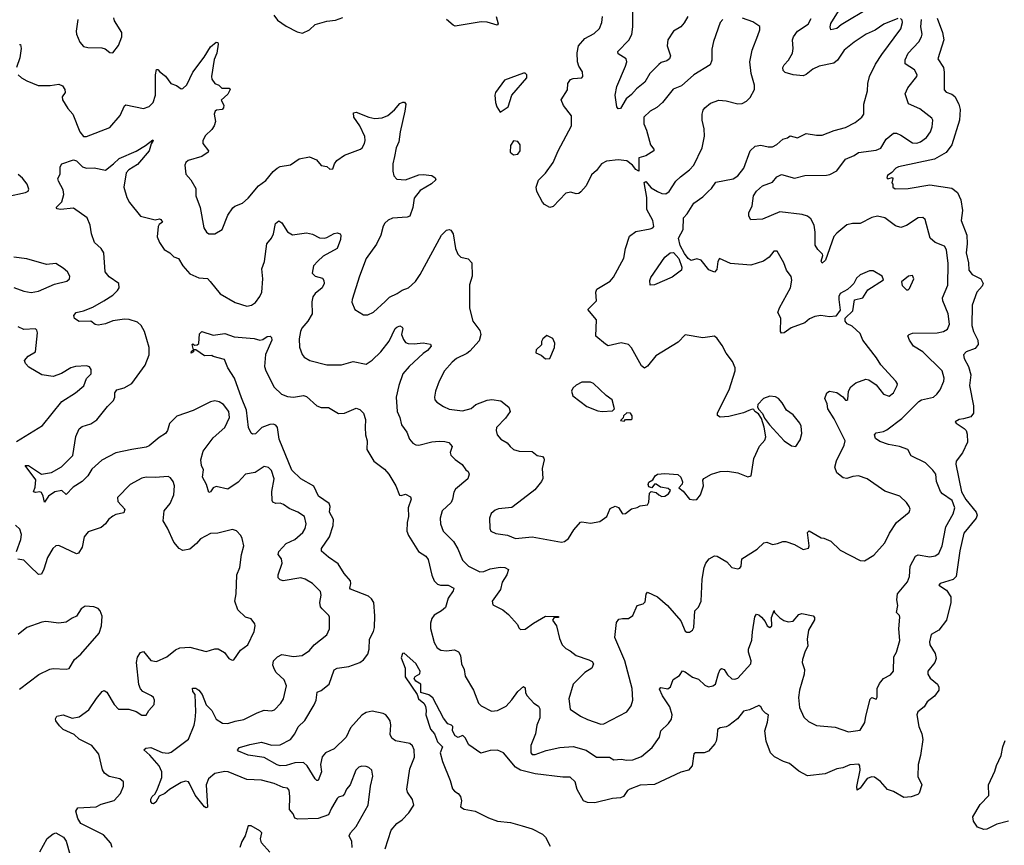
# Model space of a CAD drawing. Extents: x 2056909 to 2160450, y 827444 to 1016825.
# Tile 64 of 256: x 2093016 to 2099775, y 848420 to 854084. Entities that reach past the tile are written whole.
import ezdxf

# ---------------------------------------------------------------- set-up
doc = ezdxf.new("R2010")
doc.units = 0

msp = doc.modelspace()

# ---------------------------------------------------------------- linework, layer by layer
at = {"layer": '0CON10XD'}
for points in [[(2097603.6, 854105), (2097578.6, 854061.4), (2097555.3, 854034.7), (2097505, 854005.5), (2097466.2, 853945), (2097460.4, 853905), (2097484.6, 853835), (2097477.5, 853815), (2097458.1, 853801.9), (2097419.5, 853790.5), (2097402.7, 853777.2), (2097342.7, 853715), (2097308.5, 853655), (2097249.7, 853610.3), (2097215, 853570.9), (2097178.7, 853541.3), (2097140, 853475), (2097125, 853472.5), (2097115.8, 853485), (2097102.9, 853565), (2097116.2, 853625), (2097175.3, 853764.7), (2097184.4, 853795), (2097178.6, 853815), (2097125, 853849.2), (2097121.9, 853865), (2097197, 853943), (2097218.1, 853981.9), (2097226.2, 854035), (2097224.5, 854155)], [(2098855, 854168.2), (2098655, 854047.8), (2098625, 854023.3), (2098584, 854014), (2098579.2, 854035), (2098585, 854056.7), (2098648.9, 854161.1)], [(2093414.6, 854085.4), (2093404.4, 854005), (2093406.9, 853985), (2093428.9, 853928.9), (2093455, 853900.8), (2093483, 853893), (2093579.5, 853889.6), (2093602.7, 853882.7), (2093635, 853858.8), (2093655, 853856.7), (2093695, 853906.7), (2093717.5, 853965), (2093717.5, 853995), (2093665.8, 854075), (2093662.7, 854097.3)], [(2094760, 854115), (2094785, 854080), (2094845, 854040), (2094921.3, 854001.3), (2094957.7, 853992.3), (2095005, 854014), (2095045, 854050), (2095125, 854072.5), (2095185, 854079.4), (2095235, 854097.8)], [(2094965, 851506.5), (2094985, 851497.8), (2095055, 851434.5), (2095085, 851423.3), (2095135, 851423.3), (2095205, 851383.1), (2095245.6, 851384.4), (2095325, 851418.8), (2095350.5, 851410.4), (2095376.2, 851385), (2095390.5, 851340.4), (2095386.5, 851285), (2095390, 851235), (2095401.9, 851195), (2095398.6, 851135), (2095447.5, 851055), (2095521.3, 851001.3), (2095550, 850965), (2095598.6, 850885), (2095622.3, 850822.3), (2095635, 850818.8), (2095665, 850829.2), (2095699.5, 850809.5), (2095702.9, 850795), (2095682.5, 850735), (2095685.6, 850675), (2095675.5, 850634.5), (2095673.1, 850575), (2095685.5, 850545.4), (2095753.5, 850435), (2095803.3, 850403.3), (2095821.2, 850381.2), (2095845, 850272.5), (2095861.4, 850235), (2095885, 850211.5), (2095905, 850203.8), (2095957.5, 850205), (2095996, 850185), (2095992.5, 850165), (2095958.1, 850115), (2095938.7, 850051.3), (2095912.1, 850027.9), (2095861.4, 849998.6), (2095844.6, 849975.4), (2095837.1, 849945), (2095837, 849907), (2095861.9, 849811.9), (2095882.9, 849775), (2095908, 849758), (2095945, 849753.8), (2096001.8, 849761.8), (2096027.9, 849747.9), (2096042.6, 849722.6), (2096050, 849665), (2096067, 849627), (2096075, 849581.2), (2096130.9, 849485), (2096165, 849395.7), (2096185, 849377.8), (2096255, 849341.1), (2096295, 849345.5), (2096355.9, 849374.1), (2096395, 849416.9), (2096435, 849475.8), (2096475, 849510), (2096485, 849500), (2096488.8, 849465), (2096498.8, 849445), (2096546.2, 849395), (2096576.7, 849375), (2096587, 849357), (2096585.6, 849295), (2096565.6, 849245), (2096556.9, 849185), (2096525.7, 849105), (2096524.3, 849055), (2096535, 849043.1), (2096555, 849042.9), (2096630, 849070), (2096725, 849090.5), (2096815, 849097.7), (2096905, 849072.3), (2096975, 849024.3), (2097065, 849025.7), (2097095, 849006.2), (2097145, 849011.4), (2097185, 849003.3), (2097224.5, 849005.5), (2097285, 849029.4), (2097358, 849092), (2097409.3, 849160.7), (2097418, 849205), (2097470, 849255), (2097490, 849285), (2097494.2, 849315), (2097479.7, 849369.7), (2097428.5, 849445), (2097408, 849492), (2097417.7, 849502.3), (2097465, 849494.2), (2097482.9, 849507.1), (2097502.1, 849557.9), (2097545, 849583.8), (2097565, 849616.2), (2097585, 849610.8), (2097635, 849574), (2097675, 849558.8), (2097719.5, 849519.6), (2097745, 849508), (2097775, 849512.9), (2097792.5, 849525), (2097812.4, 849597.6), (2097825, 849626.7), (2097835, 849633.8), (2097851.2, 849625), (2097875, 849590), (2097905, 849562.5), (2097925, 849560), (2097945, 849567.5), (2098035.7, 849664.3), (2098036.7, 849685), (2098020, 849745), (2098020, 849765), (2098043, 849827), (2098045.9, 849885), (2098063.7, 849986.3), (2098074.5, 850005.5), (2098090.9, 850000.9), (2098108, 849985), (2098134, 849955), (2098146.7, 849925), (2098165, 849913.3), (2098178.8, 849925), (2098177.9, 849982.1), (2098195, 850030), (2098197.5, 850017.5), (2098235, 849981.4), (2098262.6, 849962.6), (2098292.1, 849952.1), (2098325, 849958), (2098365, 850003.8), (2098385, 850010), (2098463.9, 849993.9), (2098472.3, 849982.3), (2098472.5, 849967.5), (2098430.8, 849895), (2098422.2, 849835), (2098425.6, 849785), (2098407.4, 849752.6), (2098388.9, 849695), (2098387.5, 849675), (2098402.7, 849625), (2098401.5, 849595), (2098368.7, 849485), (2098363.2, 849435), (2098368.5, 849365), (2098399.8, 849299.8), (2098430.5, 849270.4), (2098485, 849242.7), (2098615, 849230.5), (2098705, 849198.6), (2098785, 849208.8), (2098818, 849262), (2098823.7, 849306.3), (2098855, 849423.3), (2098865, 849433.3), (2098896.7, 849423.3), (2098903.6, 849436.4), (2098903.1, 849495), (2098919.1, 849530.9), (2098945, 849564), (2098995, 849590), (2099014.2, 849615), (2099017.9, 849712.1), (2099035.5, 849744.6), (2099057.5, 849825), (2099051.1, 849905), (2099058.1, 849985), (2099055, 849996.7), (2099036.2, 850016.2), (2099044.2, 850065), (2099038, 850105), (2099042.5, 850145), (2099111.7, 850228.3), (2099125.6, 850265), (2099128.6, 850335), (2099165.6, 850404.4), (2099185, 850412.9), (2099265, 850397.8), (2099300, 850405), (2099325, 850421.2), (2099347.8, 850475), (2099374.6, 850605), (2099424.5, 850695), (2099435.4, 850734.6), (2099416.4, 850786.4), (2099351.3, 850831.3), (2099337.6, 850847.6), (2099308.8, 850915), (2099304.5, 850965), (2099284.2, 850994.2), (2099235, 851044.6), (2099135, 851091.2), (2099112.5, 851135), (2099055.7, 851155.7), (2098979.8, 851169.8), (2098920.2, 851190.2), (2098891.4, 851211.4), (2098884.3, 851235.7), (2098895, 851249.4), (2098945, 851259.1), (2098969.5, 851270.4), (2099071.7, 851348.3), (2099188.8, 851465), (2099207.5, 851475), (2099288.8, 851495), (2099312.5, 851515), (2099334.2, 851545), (2099360.6, 851605), (2099363.3, 851625), (2099348.6, 851675), (2099215, 851804.6), (2099151.9, 851845), (2099124.4, 851885), (2099113.3, 851915), (2099122.5, 851925), (2099145, 851932.5), (2099313.4, 851936.6), (2099357.5, 851945), (2099385, 851961.2), (2099398, 851995), (2099390, 852065), (2099353.1, 852155), (2099352.2, 852175), (2099388, 852262), (2099391.1, 852411.1), (2099379.2, 852505), (2099365, 852530), (2099300, 852555), (2099266, 852585), (2099232.3, 852712.3), (2099216.9, 852726.9), (2099185, 852724.3), (2099105, 852672.9), (2099065, 852657.5), (2099028.8, 852668.8), (2098955, 852723.3), (2098905, 852736.5), (2098865, 852727.8), (2098785, 852686.5), (2098734.3, 852685.7), (2098695, 852676.7), (2098625, 852620), (2098605, 852595.7), (2098547.5, 852435), (2098525, 852414), (2098517.5, 852427.5), (2098528.8, 852465), (2098526.2, 852475), (2098495, 852508), (2098478, 852538), (2098476.9, 852626.9), (2098469.3, 852675), (2098446.7, 852716.8), (2098425, 852735.4), (2098386.9, 852747), (2098235.4, 852764.6), (2098115, 852714.7), (2098035, 852711.2), (2098022, 852735), (2098021.7, 852758.3), (2098044.1, 852805.9), (2098054.3, 852875), (2098075, 852907.5), (2098116.2, 852945), (2098185, 852968.8), (2098214.2, 853005), (2098245, 853022.7), (2098335, 852996.9), (2098405.4, 853015.4), (2098555, 853016.4), (2098578.3, 853021.7), (2098625, 853045.8), (2098685, 853126.7), (2098745, 853152.2), (2098775, 853173.1), (2098895, 853188.1), (2098927.2, 853202.8), (2098965, 853264.2), (2099015.5, 853304.5), (2099035, 853304.5), (2099065, 853291.9), (2099145, 853238.5), (2099175, 853237.3), (2099200, 853245), (2099240.6, 853275), (2099268, 853315), (2099280.3, 853349.7), (2099284.1, 853394.1), (2099277.8, 853407.8), (2099195, 853471.1), (2099116.6, 853506.6), (2099095.5, 853575), (2099113.6, 853616.4), (2099175, 853693.3), (2099176.2, 853705), (2099158.9, 853738.9), (2099095, 853781.2), (2099095, 853807.5), (2099115, 853852.9), (2099188.3, 853931.7), (2099206.4, 853965), (2099210.8, 853985), (2099202.7, 854035), (2099207.5, 854085)], [(2096286, 854105), (2096301.2, 854055), (2096293.9, 854046.1), (2096225, 854065.5), (2096185, 854068.6), (2096005, 854040), (2095991.2, 854045), (2095946.7, 854085)], [(2099315.4, 854095), (2099352, 853995), (2099359.4, 853945), (2099317.9, 853815), (2099357.5, 853755), (2099363.6, 853723.6), (2099363.1, 853603.1), (2099377.2, 853587.2), (2099415, 853572.2), (2099435, 853556.7), (2099463.4, 853505), (2099471.9, 853468.1), (2099466.9, 853395), (2099415.3, 853224.7), (2099377.3, 853172.7), (2099295, 853126.2), (2099050, 853075), (2099030, 853065), (2099004.2, 853035.8), (2098972.5, 853015), (2098968.3, 852998.3), (2098975, 852992.5), (2099005, 853000), (2099010, 852995), (2099002.5, 852965), (2099010, 852955), (2099010, 852935), (2099025, 852922.5), (2099115, 852925.6), (2099265, 852950.9), (2099415, 852928.5), (2099455, 852897.8), (2099477.7, 852847.7), (2099489.5, 852775), (2099478.9, 852705), (2099518.1, 852605), (2099520.7, 852545), (2099514.1, 852485), (2099530, 852415), (2099531.3, 852365), (2099555, 852334.6), (2099615.3, 852305.3), (2099629.5, 852275), (2099623.8, 852256.2), (2099586.7, 852215), (2099555.4, 852124.6), (2099552.4, 851985), (2099562.8, 851945), (2099594.1, 851885), (2099596.5, 851855), (2099575, 851827.7), (2099513.7, 851806.3), (2099496.1, 851785), (2099500.5, 851760.5), (2099530.7, 851705), (2099545, 851647.5), (2099535.5, 851575), (2099563.9, 851435), (2099564.5, 851385), (2099545, 851358.5), (2099495, 851345.5), (2099465, 851341.1), (2099438.8, 851325), (2099443.8, 851315), (2099500.1, 851280.1), (2099513.6, 851265), (2099520.9, 851240.9), (2099522.7, 851185), (2099487.9, 851112.1), (2099444.7, 851055.3), (2099443.4, 851035), (2099481.7, 850845), (2099511.9, 850791.9), (2099582.5, 850705), (2099588.5, 850685), (2099582.5, 850665), (2099498.3, 850561.7), (2099469, 850441.1), (2099444.6, 850265), (2099425, 850242.7), (2099335, 850215.5), (2099326.2, 850205), (2099379.2, 850169.2), (2099408.7, 850125), (2099407.9, 850085), (2099377.9, 849965), (2099325.8, 849895), (2099273.6, 849866.4), (2099261.1, 849815), (2099263.3, 849795), (2099301.1, 849735), (2099307.8, 849702.2), (2099298.1, 849675), (2099250.8, 849615), (2099250, 849595), (2099265.5, 849565.5), (2099317.8, 849525), (2099326.2, 849505), (2099325, 849483.3), (2099295, 849442.5), (2099246, 849405), (2099225, 849368.8), (2099182, 849335), (2099175.8, 849315), (2099188.5, 849235), (2099208.9, 849185), (2099215.5, 849145), (2099200.9, 849035), (2099183.1, 848975), (2099182.4, 848892.4), (2099209.4, 848835), (2099191.4, 848778.6), (2099181.7, 848768.3), (2099136.8, 848753.2), (2099085, 848746.9), (2099015, 848790), (2098972.5, 848802.5), (2098925, 848858.6), (2098883.6, 848886.4), (2098865, 848890.6), (2098835, 848878.2), (2098785, 848812.2), (2098765, 848797.5), (2098763.5, 848823.5), (2098785.3, 848935), (2098784.6, 848964.6), (2098776.1, 848976.1), (2098715, 848972.9), (2098667.6, 848952.3), (2098625, 848945.5), (2098545, 848909.4), (2098425, 848896), (2098365, 848928.6), (2098300.2, 848980.2), (2098258.8, 848995), (2098198, 849028), (2098170, 849055), (2098140.5, 849135), (2098132.2, 849205), (2098150.8, 849265), (2098156, 849316), (2098135, 849327.5), (2098117.5, 849345), (2098105, 849370), (2098089.3, 849379.3), (2098025, 849349.2), (2097985, 849340), (2097943, 849287), (2097885, 849242), (2097865, 849232.5), (2097824.2, 849225.8), (2097807.5, 849215), (2097803.6, 849173.6), (2097797.1, 849135), (2097787.5, 849115), (2097743.8, 849065), (2097714.5, 849055.5), (2097655.8, 849054.2), (2097645, 849046.7), (2097632.5, 848965), (2097606.2, 848935), (2097555, 848922.5), (2097375, 848838.1), (2097275, 848832.2), (2097203.8, 848806.2), (2097187.5, 848795), (2097160, 848755), (2097140, 848745), (2097085, 848742.1), (2096965, 848712.3), (2096915, 848712.9), (2096885.8, 848725.8), (2096843, 848803), (2096830, 848855), (2096795, 848887.1), (2096745, 848886.7), (2096555, 848909.7), (2096455, 848936), (2096419.4, 848955)], [(2097842, 854085), (2097825.8, 854065), (2097780, 853935), (2097768.1, 853881.9), (2097767.8, 853805), (2097756.2, 853773.8), (2097643.3, 853705), (2097559.7, 853630.3), (2097502.1, 853607.9), (2097429.2, 853515), (2097389.8, 853480.2), (2097343.8, 853455), (2097300, 853415), (2097300.3, 853370.3), (2097320, 853325), (2097346, 853225), (2097370, 853195), (2097370, 853185), (2097315, 853150.8), (2097266.7, 853135), (2097265.9, 853044.1), (2097245, 853056.2), (2097223.1, 853085), (2097185, 853114.5), (2097125, 853122.5), (2097045, 853114.2), (2097010, 853095), (2096975, 853048.8), (2096941.7, 853018.3), (2096905.7, 852945), (2096868.3, 852901.7), (2096855, 852892), (2096835, 852888.6), (2096800.4, 852900.4), (2096765.5, 852894.6), (2096678.3, 852801.7), (2096655, 852794.2), (2096618, 852815), (2096605, 852832), (2096566.9, 852905), (2096560.8, 852935), (2096577.1, 852982.9), (2096625, 853030.8), (2096678.5, 853105), (2096712.2, 853185), (2096804.4, 853355), (2096804.2, 853425), (2096750, 853495), (2096733.8, 853535), (2096776.6, 853603.4), (2096778, 853645), (2096796.1, 853673.9), (2096815, 853680.8), (2096875, 853683.8), (2096881.2, 853695), (2096880, 853725), (2096854.3, 853764.3), (2096844.4, 853795), (2096843.2, 853856.8), (2096852, 853905), (2096895.5, 853954.5), (2096960.7, 853989.3), (2096996.2, 854023.8), (2097012.2, 854065), (2097016.5, 854105)], [(2097037.9, 851857.9), (2096971.8, 851911.8), (2096975.8, 852025), (2096916.2, 852095), (2096976.2, 852155), (2096970.8, 852215), (2096978.8, 852235), (2097070.3, 852289.7), (2097092.4, 852317.6), (2097163.2, 852446.8), (2097174.4, 852515), (2097201.4, 852598.6), (2097245, 852630.8), (2097345, 852648), (2097362.5, 852655), (2097370, 852665), (2097362, 852705), (2097322.1, 852782.1), (2097320.9, 852865), (2097303, 852967), (2097315, 852972.5), (2097351.2, 852931.2), (2097394.2, 852904.2), (2097425, 852890.9), (2097450.9, 852889.1), (2097473.9, 852906.1), (2097520.5, 852975), (2097552.9, 853005), (2097615, 853052.9), (2097643.1, 853085), (2097700, 853205), (2097717.5, 853285), (2097714.5, 853334.5), (2097701.1, 853395), (2097701.5, 853435), (2097708, 853462), (2097720.5, 853479.5), (2097758.6, 853511.4), (2097815, 853531.1), (2097865, 853528.1), (2097945, 853506), (2097975, 853508.8), (2098005.8, 853524.2), (2098030.8, 853549.2), (2098060.8, 853605), (2098061.4, 853635), (2098036.9, 853715), (2098029.4, 853795), (2098044.4, 853875), (2098084, 853975), (2098096.2, 854015), (2098096.2, 854036.2), (2098049.5, 854069.5), (2097977.5, 854095)], [(2098804.6, 851884.6), (2098785, 851931.2), (2098730.5, 851980.4), (2098697.3, 851997.3), (2098683.3, 852015), (2098682.5, 852035), (2098735, 852086.7), (2098747.6, 852162.4), (2098804, 852175), (2098839.5, 852230.5), (2098945, 852300), (2098937.5, 852325), (2098875, 852360), (2098848.8, 852361.2), (2098785, 852334), (2098759.7, 852310.3), (2098742.5, 852275), (2098724.6, 852255.4), (2098698, 852232), (2098648, 852205), (2098639.2, 852185), (2098639.2, 852165), (2098649.3, 852090.7), (2098619.5, 852050.4), (2098575, 852044.2), (2098515.5, 852055.5), (2098475, 852047.8), (2098438.9, 852031.1), (2098405, 852003.1), (2098311.1, 851968.9), (2098265, 851935.7), (2098245, 851934), (2098240, 851945), (2098241.2, 852035), (2098221.2, 852075), (2098233.1, 852106.9), (2098308.2, 852245), (2098316.5, 852296.5), (2098311.3, 852321.3), (2098280.8, 852365), (2098262, 852415), (2098216.1, 852496.1), (2098194.2, 852495.8), (2098160, 852455), (2098123.1, 852426.9), (2098035, 852400), (2097895, 852410.8), (2097820, 852445), (2097809.2, 852425), (2097801.1, 852368.9), (2097785, 852352), (2097748, 852368), (2097693.8, 852433.8), (2097665, 852442), (2097625, 852432.2), (2097605, 852446.2), (2097578.8, 852478.8), (2097550, 852535), (2097538.8, 852585), (2097571.3, 852645), (2097573.8, 852725), (2097598.2, 852751.8), (2097645, 852824.2), (2097705, 852867.5), (2097745, 852907.5), (2097766, 852925), (2097795, 852969.4), (2097915, 852992.9), (2097945, 853012.9), (2097986.7, 853065), (2098031, 853185), (2098065, 853216.2), (2098103.6, 853223.6), (2098155, 853210.5), (2098185, 853212.2), (2098212.6, 853227.4), (2098255, 853264), (2098285.9, 853274.1), (2098305, 853287.5), (2098355, 853272.5), (2098416.1, 853303.9), (2098485, 853290.8), (2098525, 853291.9), (2098606.9, 853323.1), (2098685, 853343.3), (2098750.9, 853379.1), (2098798, 853415), (2098810, 853435), (2098811.8, 853505), (2098835.6, 853595), (2098838.1, 853645), (2098849.6, 853695), (2098891.5, 853778.6), (2098935.3, 853844.6), (2099065, 854021.2), (2099077.5, 854065), (2099075, 854080), (2099061.7, 854091.7)], [(2099045, 854092), (2098947.6, 854052.4), (2098888, 854012), (2098825.9, 853984.1), (2098745, 853930), (2098675.6, 853875), (2098630.5, 853805), (2098605.3, 853784.7), (2098505, 853764.6), (2098461.4, 853745), (2098415, 853706.5), (2098395, 853699.6), (2098325, 853705.4), (2098271.7, 853721.7), (2098257.5, 853735), (2098254.2, 853755), (2098264.2, 853775), (2098294.6, 853805.4), (2098320.5, 853855), (2098326.5, 853885), (2098321.5, 853945), (2098328.2, 853965), (2098355.3, 854004.7), (2098428.1, 854051.9), (2098448.3, 854091.7)], [(2093015, 853913.3), (2093022.5, 853912.5), (2093025.7, 853885.7), (2093017.4, 853822.6), (2092993.1, 853755)], [(2093006.4, 853706.4), (2093028, 853685), (2093065, 853664.3), (2093143.1, 853633.1), (2093225, 853632.5), (2093285, 853640.8), (2093310.3, 853630.3), (2093324.6, 853605), (2093326.9, 853585), (2093306.7, 853555), (2093310, 853535), (2093346.7, 853475), (2093380, 853435), (2093429.4, 853315), (2093455, 853282), (2093475, 853282.9), (2093635.4, 853344.6), (2093705, 853426), (2093735, 853492.5), (2093745, 853500), (2093865, 853474.5), (2093905, 853488.6), (2093931.4, 853515), (2093948.2, 853565), (2093948.6, 853705), (2093955, 853742.5), (2093965, 853742.5), (2093978, 853725), (2094015.9, 853695.9), (2094054, 853645), (2094092.4, 853632.4), (2094125, 853610), (2094135, 853610.8), (2094163.8, 853636.2), (2094205, 853724.2), (2094283.2, 853826.8), (2094325, 853896.7), (2094365, 853930), (2094375, 853926.7), (2094377.5, 853915), (2094368.6, 853855), (2094350, 853810), (2094332.7, 853695), (2094334.5, 853675), (2094355, 853646.2), (2094384.1, 853634.1), (2094404.3, 853614.3), (2094453, 853613), (2094460, 853605), (2094445, 853572.5), (2094399.3, 853530.7), (2094416.9, 853496.9), (2094415, 853480), (2094405, 853467.5), (2094367.7, 853462.3), (2094358.8, 853455), (2094350.8, 853435), (2094359.4, 853385), (2094350.6, 853355), (2094335, 853330), (2094290.7, 853289.3), (2094274.2, 853255), (2094274.2, 853235), (2094312.5, 853185), (2094310, 853175), (2094265.4, 853144.6), (2094172.6, 853117.4), (2094157.5, 853105), (2094148.6, 853085), (2094156, 853025), (2094190, 852985), (2094225.8, 852925), (2094224.4, 852874.4), (2094255.7, 852795.7), (2094280, 852655), (2094298, 852625), (2094315, 852614.2), (2094355.9, 852614.1), (2094405.7, 852644.3), (2094445, 852742.5), (2094478.1, 852791.9), (2094493.3, 852805), (2094544.4, 852825.6), (2094585, 852859.2), (2094655, 852943.3), (2094705, 852980.8), (2094755, 853042.5), (2094784, 853065), (2094805, 853075.7), (2094875, 853088), (2094935, 853128.6), (2095005, 853142.5), (2095053.1, 853123.1), (2095085, 853083.3), (2095125, 853076.2), (2095145, 853058.8), (2095165, 853061.2), (2095176.2, 853095), (2095192.1, 853117.9), (2095245.5, 853154.5), (2095355.3, 853194.7), (2095368.1, 853205), (2095383.3, 853235), (2095388.2, 853255), (2095385, 853283.3), (2095351.4, 853355), (2095310.8, 853415), (2095307.5, 853445), (2095325, 853448.8), (2095413.3, 853415), (2095455, 853406.7), (2095505, 853409.4), (2095543, 853427), (2095590, 853465), (2095625, 853508.8), (2095647, 853517), (2095657, 853517), (2095667.5, 853505), (2095660.8, 853455), (2095626.9, 853315), (2095617.8, 853245), (2095600, 853205), (2095588.2, 853145), (2095576.5, 853095), (2095576.9, 853045), (2095585, 853013.3), (2095605, 852990), (2095665, 852985.6), (2095755, 853019.2), (2095785, 853022), (2095845, 853014), (2095867.7, 852997.7), (2095872.5, 852985), (2095843, 852957), (2095765, 852910.8), (2095725, 852858.8), (2095713.8, 852795), (2095693.3, 852735), (2095675, 852728.6), (2095575, 852723.1), (2095545, 852708.1), (2095522.2, 852687.8), (2095511.7, 852668.3), (2095495.6, 852605), (2095465, 852543.8), (2095394.3, 852445), (2095348.1, 852325), (2095298, 852165), (2095296.2, 852145), (2095316.1, 852096.1), (2095375, 852060), (2095405, 852058.8), (2095445, 852076.2), (2095525, 852150), (2095555, 852180.8), (2095607.5, 852205), (2095640.9, 852229.1), (2095685, 852244.2), (2095732.2, 852287.8), (2095765.6, 852335), (2095912, 852605), (2095945, 852640), (2095963.6, 852643.6), (2095975, 852638.8), (2095992, 852615), (2096006.7, 852515), (2096023.3, 852475), (2096044.1, 852454.1), (2096095, 852443.3), (2096120, 852415), (2096121.9, 852325), (2096104.4, 852265), (2096104.5, 852105), (2096126.9, 852015), (2096175, 851951.2), (2096182.2, 851925), (2096170.2, 851879.8), (2096105, 851810), (2096085, 851794.4), (2096015, 851760.5), (2095985, 851734.4), (2095933.1, 851675), (2095895.6, 851604.4), (2095870, 851535), (2095862.9, 851495), (2095866, 851475), (2095879.1, 851459.1), (2095925, 851429.2), (2095965, 851412), (2096055, 851400), (2096115, 851416.7), (2096146.7, 851443.3), (2096224.2, 851474.2), (2096257.9, 851477.9), (2096318.3, 851468.3), (2096374.3, 851425), (2096383.1, 851395), (2096350.9, 851349.1), (2096288.8, 851285), (2096286, 851265), (2096294, 851235), (2096320, 851205), (2096362, 851182), (2096382, 851155), (2096406.7, 851135), (2096445, 851124), (2096535, 851121.2), (2096567.5, 851095), (2096605, 851086.2), (2096613.8, 851075), (2096616.2, 851065), (2096602, 851005), (2096606.4, 850936.4), (2096598, 850915), (2096552.1, 850857.9), (2096473.3, 850796.7), (2096395, 850737.5), (2096302.1, 850727.9), (2096280.3, 850719.7), (2096252.7, 850697.3), (2096240.8, 850665), (2096242.9, 850592.9), (2096250, 850575), (2096285, 850560), (2096365, 850548), (2096420, 850525), (2096535, 850535.5), (2096735, 850499.2), (2096755.7, 850504.3), (2096784.2, 850525.8), (2096821.2, 850585), (2096865, 850636), (2096875, 850640), (2096935, 850630), (2096999.5, 850640.4), (2097046.7, 850675), (2097068.8, 850731.2), (2097104.2, 850745.8), (2097127.7, 850737.7), (2097153.3, 850695), (2097173.9, 850696.1), (2097215, 850727.5), (2097255, 850736.7), (2097275, 850748.8), (2097325, 850756.7), (2097335.5, 850774.5), (2097340.6, 850835), (2097352, 850848), (2097385, 850840.4), (2097404.5, 850824.6), (2097425, 850813.7), (2097445.3, 850815.3), (2097469.9, 850830.1), (2097484.5, 850855), (2097468.5, 850868.5), (2097415.7, 850875.7), (2097385, 850897.5), (2097373.6, 850896.4), (2097355, 850873.3), (2097335, 850880), (2097330.6, 850895), (2097335, 850911.2), (2097362.3, 850927.7), (2097378.8, 850955), (2097395, 850965.6), (2097445, 850970.8), (2097535, 850962.9), (2097554.3, 850945), (2097565.8, 850914.2), (2097562.9, 850897.1), (2097541.7, 850871.7), (2097569.6, 850849.6), (2097614.2, 850795), (2097645, 850788.8), (2097665, 850793.3), (2097690.8, 850825), (2097710, 850885), (2097706.1, 850923.9), (2097712.7, 850937.3), (2097765, 850966.2), (2097825, 850983.8), (2097875, 850986), (2097945, 850976), (2098015, 850947.5), (2098036.4, 850953.6), (2098056.1, 851073.9), (2098095, 851157.5), (2098130.5, 851199.6), (2098137.3, 851222.7), (2098127.8, 851287.8), (2098108.8, 851348.8), (2098088.8, 851378.8), (2098063.3, 851395), (2098055, 851410), (2098045, 851412.5), (2098021.7, 851401.7), (2097985, 851385.8), (2097885, 851362), (2097825, 851357.5), (2097807.5, 851367.5), (2097807.1, 851385), (2097815.6, 851405), (2097885.8, 851545), (2097926.7, 851675), (2097926.7, 851695), (2097909.3, 851739.3), (2097865.6, 851795), (2097839.5, 851849.6), (2097805, 851896.9), (2097785, 851912.9), (2097705, 851901.1), (2097585, 851922.5), (2097537.5, 851872.5), (2097382.6, 851777.4), (2097325, 851707.5), (2097305, 851692), (2097285, 851708.8), (2097215, 851832), (2097195, 851855.8), (2097145, 851868), (2097055.9, 851845.9), (2097037.9, 851857.9)], [(2096315, 853450), (2096370, 853485), (2096393.9, 853566.1), (2096497.5, 853685), (2096497.5, 853705), (2096486.1, 853716.1), (2096475, 853717.5), (2096345, 853668), (2096283.3, 853585), (2096276.7, 853565), (2096282.5, 853515), (2096292.5, 853485), (2096315, 853450)], [(2094220.5, 849455), (2094205, 849476.2), (2094202.4, 849497.6), (2094225, 849498.5), (2094245, 849484.2), (2094267.5, 849455), (2094295, 849384), (2094335, 849345.7), (2094364.2, 849284.2), (2094407.3, 849257.3), (2094445, 849256.2), (2094495, 849272.5), (2094555, 849282.7), (2094645, 849329.2), (2094695, 849347.5), (2094745, 849343.3), (2094765, 849350), (2094808, 849395), (2094826.3, 849423.7), (2094848.1, 849515), (2094831.4, 849555), (2094776.2, 849605), (2094764, 849625), (2094754.3, 849655), (2094759.2, 849685), (2094785, 849712.9), (2094815, 849728.6), (2094895, 849714.6), (2094955, 849721.4), (2095004.5, 849755.5), (2095038, 849795), (2095125, 849864), (2095142.2, 849905), (2095142.9, 849985), (2095137.4, 849997.4), (2095092.6, 850042.6), (2095082, 850055), (2095075.6, 850085), (2095084.4, 850135), (2095081.4, 850161.4), (2095026.2, 850215), (2094976, 850246), (2094945, 850255.5), (2094825, 850234.3), (2094805, 850240), (2094790, 850255), (2094790, 850275), (2094818.1, 850355), (2094814.3, 850384.3), (2094791.2, 850415), (2094793.8, 850435), (2094845, 850491.4), (2094905, 850518.9), (2094960.6, 850565), (2094975, 850593.3), (2094981.9, 850625), (2094970.8, 850675), (2094926.3, 850706.3), (2094865, 850730.8), (2094828, 850758), (2094805, 850767.1), (2094774.1, 850765.9), (2094753.8, 850773.8), (2094748.6, 850785), (2094747.6, 850847.6), (2094762.2, 850935), (2094745, 850992), (2094725, 851011.1), (2094695, 851018), (2094632.6, 850977.4), (2094566, 850965), (2094515, 850910.6), (2094445, 850862.5), (2094365, 850881.2), (2094345, 850871.2), (2094326, 850845), (2094315, 850841.2), (2094298.9, 850895), (2094270, 850945), (2094277.3, 850995), (2094263.8, 851025), (2094258.5, 851065), (2094275, 851124), (2094344.6, 851215), (2094423.5, 851285), (2094455.5, 851355), (2094452.2, 851395), (2094415.7, 851445), (2094385, 851461.4), (2094355, 851468.6), (2094325, 851463.1), (2094207.4, 851402.6), (2094095, 851364.6), (2094045.4, 851314.6), (2094030.4, 851265), (2094015.9, 851244.1), (2093972.4, 851217.6), (2093905, 851160.5), (2093885, 851150.9), (2093785, 851134.6), (2093675, 851112.9), (2093578.9, 851061.1), (2093510.8, 850999.2), (2093484, 850955), (2093445, 850914.6), (2093382.4, 850877.6), (2093335, 850826.7), (2093305, 850852.9), (2093256, 850845), (2093213.3, 850815), (2093185, 850773.3), (2093176.7, 850815), (2093165, 850839.2), (2093155, 850844.3), (2093125, 850840), (2093111.2, 850845), (2093122.7, 850877.3), (2093126.4, 850926.4), (2093053.3, 851025), (2093076.7, 851025), (2093165, 850965.8), (2093235, 850977.5), (2093303, 851017), (2093380, 851095), (2093402.3, 851225), (2093425, 851276), (2093445, 851293.1), (2093505, 851311.1), (2093545, 851338.2), (2093618.8, 851431.2), (2093659.5, 851470.4), (2093669.4, 851495), (2093669.2, 851525), (2093682, 851545), (2093732.6, 851557.4), (2093785, 851587.5), (2093876.2, 851713.8), (2093905.8, 851785), (2093905.7, 851835), (2093872, 851945), (2093850.8, 851985), (2093825, 852008.6), (2093767.3, 852027.3), (2093735, 852029.5), (2093655, 852017.3), (2093605, 851996.9), (2093555, 851987.3), (2093533.5, 851993.5), (2093505, 852015.5), (2093425, 852013.2), (2093393, 852033), (2093386.7, 852055), (2093402.5, 852075), (2093455, 852086.2), (2093517.9, 852112.1), (2093592.5, 852155), (2093654.3, 852195), (2093687.1, 852225), (2093698.1, 852245), (2093697.1, 852275), (2093630.3, 852320.3), (2093601.5, 852355), (2093592.7, 852485), (2093575, 852514.4), (2093530.4, 852555), (2093509.6, 852615), (2093500, 852675), (2093478.5, 852725), (2093385, 852790.5), (2093295, 852782.1), (2093273.3, 852785), (2093266.2, 852795), (2093304.4, 852835), (2093318.7, 852885), (2093315, 852916.2), (2093282.5, 852975), (2093278.6, 852995), (2093294.2, 853025), (2093293.8, 853073.8), (2093305, 853094.7), (2093385, 853122.2), (2093405, 853115.4), (2093447.5, 853075), (2093475.5, 853064.5), (2093526.6, 853066.6), (2093605, 853052.5), (2093659.4, 853095), (2093698, 853132), (2093815, 853182.5), (2093879.6, 853220.4), (2093929.3, 853259.3), (2093932.5, 853255), (2093918.6, 853231.4), (2093905, 853184.4), (2093825, 853090.6), (2093765, 853052.7), (2093747.6, 853032.4), (2093730.5, 852935), (2093750.6, 852865), (2093770.2, 852830.2), (2093845, 852736.2), (2093945, 852710.8), (2093975, 852717.5), (2093985, 852712.5), (2093995.7, 852695), (2093972.4, 852677.6), (2093965.4, 852664.6), (2093959.2, 852595), (2093974.5, 852554.5), (2094007.4, 852507.4), (2094046.2, 852485), (2094075, 852455.8), (2094106, 852446), (2094135.6, 852395), (2094185, 852340), (2094245, 852311.9), (2094305, 852309.2), (2094322.5, 852287.5), (2094393, 852203), (2094495, 852144.2), (2094575, 852118), (2094607.5, 852125), (2094635, 852144), (2094665, 852183.8), (2094677.1, 852215), (2094686, 852305), (2094677.9, 852375), (2094695.5, 852425), (2094711.9, 852545), (2094744.2, 852585), (2094759.4, 852615), (2094772.9, 852685), (2094795, 852703.8), (2094815, 852690), (2094855, 852628), (2094887.9, 852607.9), (2094985, 852620.6), (2095025, 852611.4), (2095075, 852586.7), (2095105, 852584.3), (2095125, 852589.2), (2095175, 852617.8), (2095195, 852621.1), (2095215.7, 852615.7), (2095221.4, 852605), (2095217.3, 852575), (2095195, 852513.3), (2095099.3, 852460.7), (2095063.6, 852426.4), (2095032.5, 852395), (2095024.3, 852345), (2095044.5, 852324.6), (2095095, 852310), (2095104.5, 852295), (2095105.4, 852275), (2095091.5, 852245), (2095045, 852205.7), (2095027.9, 852182.1), (2095021.5, 852148.5), (2095024.6, 852065), (2094994.5, 852015), (2094952.9, 851967.1), (2094942.7, 851945), (2094934.5, 851895), (2094936.8, 851836.8), (2094955, 851786.7), (2094969.1, 851769.1), (2095006.6, 851746.6), (2095125.5, 851715.4), (2095225, 851716.5), (2095305, 851738.1), (2095395, 851721.4), (2095435, 851748.1), (2095495, 851805.5), (2095552, 851878), (2095594.5, 851965), (2095605.8, 851975), (2095625, 851982.5), (2095642.5, 851975), (2095645.5, 851965), (2095636.9, 851925), (2095650.4, 851890.4), (2095665, 851869.2), (2095682.4, 851862.4), (2095725, 851859.1), (2095786.7, 851866.7), (2095835, 851856.7), (2095840, 851845), (2095815, 851814.4), (2095785, 851794.5), (2095689.4, 851705), (2095646, 851654), (2095618.8, 851575), (2095600.9, 851495), (2095608.1, 851395), (2095625.6, 851355), (2095637.8, 851305), (2095674.4, 851255), (2095692.5, 851205), (2095715, 851178.8), (2095735, 851166.2), (2095755, 851164.2), (2095845, 851186.7), (2095895, 851191.9), (2095935, 851190.5), (2095962.2, 851182.2), (2095984.2, 851155), (2095972, 851115), (2095976, 851096), (2096005, 851066.2), (2096052.7, 851032.7), (2096078.8, 850995), (2096095, 850983.3), (2096101.9, 850965), (2096091.8, 850935), (2096007.9, 850862.1), (2095997, 850843), (2095988.1, 850795), (2095977.3, 850772.7), (2095916.6, 850713.4), (2095902.5, 850665), (2095904.2, 850625), (2095924.2, 850575), (2095995, 850504.3), (2096024.1, 850454.1), (2096055.6, 850375), (2096098.1, 850335), (2096175, 850296.2), (2096201.2, 850298.8), (2096245, 850316.5), (2096315, 850327.3), (2096347.5, 850325), (2096372, 850312), (2096360.8, 850275), (2096327.5, 850225), (2096317.5, 850175), (2096258.8, 850095), (2096265, 850070), (2096333.3, 850035), (2096372.7, 850002.7), (2096432.5, 849935), (2096441.7, 849911.7), (2096455, 849900), (2096485, 849902), (2096543.8, 849945), (2096625, 849990.8), (2096715, 849990), (2096715, 849982.5), (2096685, 849982.5), (2096673.3, 849965), (2096701.9, 849925), (2096722, 849838), (2096740.8, 849795), (2096765, 849769.2), (2096795, 849754.2), (2096835, 849722.2), (2096923.1, 849693.1), (2096945, 849680), (2096955.8, 849665), (2096944.2, 849635.8), (2096894.5, 849605.5), (2096814.4, 849525.6), (2096786.9, 849425), (2096796, 849355), (2096865.6, 849305.6), (2096915, 849282.9), (2097005, 849250.8), (2097025, 849252.9), (2097185, 849336.2), (2097213.3, 849376.7), (2097224.4, 849415), (2097220.5, 849495), (2097170.8, 849685), (2097101.9, 849845), (2097112.7, 849947.3), (2097129.5, 849970.4), (2097153.6, 849976.4), (2097195, 849975.7), (2097224.5, 849995.5), (2097255.8, 850064.2), (2097295, 850076.7), (2097310, 850090), (2097317.3, 850142.7), (2097325, 850156.7), (2097394.3, 850124.3), (2097462, 850065), (2097555, 849958.8), (2097585, 849890), (2097595, 849882), (2097615, 849881.2), (2097633.8, 849895), (2097644.2, 849915), (2097651.2, 850028.8), (2097675, 850052.5), (2097693.3, 850095), (2097701.1, 850245), (2097714.5, 850325), (2097727.1, 850355), (2097749.7, 850385), (2097785, 850405.4), (2097805, 850403.1), (2097871.2, 850365), (2097905, 850326.2), (2097945, 850316.2), (2097959.2, 850320.8), (2097970, 850335), (2097974, 850385), (2098078.3, 850451.8), (2098125, 850495.8), (2098145, 850500), (2098185, 850483.8), (2098219.3, 850490.7), (2098255, 850503.3), (2098276.4, 850503.6), (2098335, 850484), (2098395, 850448.8), (2098431.7, 850458.3), (2098436.4, 850473.6), (2098423.8, 850565), (2098435, 850576.7), (2098518.3, 850528.3), (2098536.4, 850526.4), (2098585, 850505.6), (2098648, 850445), (2098785, 850373.8), (2098815, 850371.2), (2098878.7, 850411.3), (2098956, 850495), (2098987.9, 850562.1), (2099035, 850633.8), (2099123.3, 850705), (2099130, 850725), (2099123.3, 850745), (2099105, 850772.5), (2099057.5, 850815), (2098955, 850849.5), (2098833.6, 850933.6), (2098775, 850955.6), (2098735, 850951.1), (2098695, 850935.5), (2098668.8, 850941.2), (2098624.6, 850974.6), (2098612.2, 851015), (2098623.4, 851056.6), (2098676.5, 851165), (2098682.5, 851195), (2098608, 851345), (2098563.3, 851415), (2098558.3, 851448.3), (2098544, 851485), (2098555.9, 851524.1), (2098575, 851536), (2098625, 851527.1), (2098665.9, 851495.9), (2098685, 851473.3), (2098695, 851472.5), (2098701.7, 851478.3), (2098706, 851535), (2098721.2, 851565), (2098756.9, 851593.1), (2098825, 851617.5), (2098845, 851612.5), (2098895, 851578.8), (2098945, 851514), (2098985, 851501.4), (2099015.8, 851525), (2099040, 851575), (2099041.2, 851585), (2099031.2, 851605), (2098927, 851717), (2098897.5, 851765), (2098804.6, 851884.6)], [(2096405, 853156.2), (2096435, 853161.2), (2096451.2, 853185), (2096451.2, 853225), (2096435, 853247.5), (2096405, 853252.5), (2096385, 853220), (2096383.3, 853175), (2096405, 853156.2)], [(2092930.3, 852869.7), (2093055, 852898.8), (2093073.3, 852906.7), (2093078.3, 852921.7), (2093068, 852955), (2093035, 852996), (2093005, 853022)], [(2092975, 852245.5), (2093045, 852221.1), (2093095, 852211.1), (2093145, 852221.1), (2093255, 852268.6), (2093339.5, 852290.4), (2093357.5, 852305), (2093360, 852325), (2093344, 852355), (2093315, 852379.2), (2093265, 852410), (2093200, 852405), (2093065, 852442), (2092975, 852454)], [(2097343.6, 852263.6), (2097340.8, 852295), (2097348, 852315), (2097445, 852454.2), (2097480.8, 852485), (2097505, 852487.2), (2097540.6, 852445), (2097560.8, 852385), (2097558.9, 852365), (2097495, 852317.9), (2097375, 852264.3), (2097343.6, 852263.6)], [(2099115, 852230), (2099125, 852240), (2099153.3, 852305), (2099145, 852328.8), (2099117.5, 852325), (2099070, 852285), (2099075, 852260), (2099105, 852230), (2099115, 852230)], [(2092995, 851190.8), (2093171.3, 851298.7), (2093305, 851464.2), (2093398.8, 851525), (2093457.3, 851572.7), (2093475, 851622.5), (2093505.9, 851654.1), (2093507.5, 851685), (2093495, 851702.5), (2093475, 851710), (2093400, 851705), (2093367.5, 851695), (2093302.6, 851657.4), (2093245, 851636.4), (2093166.9, 851646.9), (2093079.7, 851699.7), (2093055.8, 851725), (2093048, 851745), (2093074.4, 851775.6), (2093123.3, 851805), (2093138.6, 851935), (2093134.2, 851954.2), (2093125, 851962), (2093045, 851959.4), (2093005, 851977.5)], [(2095523.8, 848395), (2095565.8, 848525), (2095605, 848570.6), (2095640.6, 848595), (2095688.1, 848641.9), (2095720.6, 848695), (2095711.9, 848735), (2095679.2, 848785), (2095674.3, 848805), (2095694.6, 848945), (2095726.5, 849025), (2095724.5, 849075), (2095711.4, 849101.4), (2095695, 849118.1), (2095595, 849137.1), (2095570.8, 849155), (2095559.5, 849179.5), (2095563.8, 849245), (2095558.2, 849275), (2095546.5, 849295), (2095529.4, 849315), (2095511.2, 849325), (2095435, 849340.8), (2095395, 849330.9), (2095365, 849313.6), (2095287.1, 849225), (2095257.3, 849162.7), (2095175, 849082.9), (2095116.1, 849053.9), (2095092.6, 849027.4), (2095080, 848975), (2095088.2, 848925), (2095065, 848865.7), (2095055, 848865.7), (2095045, 848877.1), (2094988.8, 848965), (2094965, 848987.9), (2094905, 848985.3), (2094845, 848967.7), (2094805, 848966.2), (2094782.7, 848972.7), (2094695, 849021.4), (2094585, 849039.2), (2094517.1, 849065), (2094512.2, 849075), (2094525, 849091.5), (2094595, 849112.2), (2094675, 849127.1), (2094715, 849116.1), (2094745, 849107.4), (2094805, 849110), (2094875, 849145.5), (2094904.6, 849185), (2094926.8, 849233.2), (2094973.4, 849276.6), (2095037.4, 849382.6), (2095050.4, 849415), (2095059.1, 849470.9), (2095085, 849482.5), (2095140.5, 849525), (2095175.4, 849624.6), (2095195, 849635.5), (2095275, 849646.2), (2095352, 849675), (2095376.9, 849693.1), (2095405, 849731.2), (2095415.5, 849765), (2095416.4, 849833.6), (2095444.1, 849885.9), (2095452, 849915), (2095454, 849994), (2095446.9, 850085), (2095431.5, 850111.5), (2095410.1, 850130.1), (2095287.1, 850177.1), (2095282.5, 850185), (2095289.4, 850215), (2095286.9, 850235), (2095244, 850284), (2095201.9, 850351.9), (2095135, 850395.7), (2095086.8, 850436.8), (2095088.9, 850455), (2095142.5, 850535), (2095166.9, 850613.1), (2095170.8, 850655), (2095142.8, 850705), (2095146.7, 850745), (2095140.9, 850765), (2095067.9, 850815), (2095034.2, 850884.2), (2094945, 850934.4), (2094885, 850994.4), (2094797.4, 851205), (2094785.4, 851285), (2094775, 851301.4), (2094755, 851308.8), (2094732.7, 851307.3), (2094679.2, 851285), (2094635, 851243.8), (2094615, 851240), (2094605, 851247.5), (2094586, 851285), (2094572.7, 851405), (2094539.1, 851489.1), (2094491.5, 851625), (2094443.8, 851695), (2094423, 851753), (2094343, 851773), (2094335, 851780), (2094285, 851778.8), (2094225, 851820), (2094210, 851820), (2094210, 851805), (2094192.5, 851795), (2094195, 851810), (2094210, 851820), (2094200, 851855), (2094205, 851860), (2094215, 851850), (2094235, 851852.5), (2094245, 851862.5), (2094250.7, 851929.3), (2094266.2, 851943.8), (2094345, 851919.2), (2094425, 851931.1), (2094489.1, 851909.1), (2094625, 851897.5), (2094665, 851885.8), (2094685, 851888.8), (2094715, 851910), (2094735, 851913.3), (2094745, 851902.5), (2094746.5, 851885), (2094703.8, 851786.2), (2094696.7, 851705), (2094704.6, 851674.6), (2094763.5, 851563.5), (2094813.9, 851513.9), (2094855, 851498.8), (2094895, 851494), (2094965, 851506.5)], [(2096625, 851757.5), (2096655, 851760), (2096686.7, 851835), (2096690, 851865), (2096675, 851896.7), (2096635, 851917.5), (2096607.5, 851895), (2096597.5, 851875), (2096597, 851853), (2096561.7, 851818.3), (2096558.3, 851798.3), (2096595, 851782.5), (2096625, 851757.5)], [(2097015, 851396.7), (2097085, 851400), (2097100, 851415), (2097083.8, 851475), (2097042.5, 851505), (2096955, 851588.8), (2096935, 851596.2), (2096873.9, 851596.1), (2096835, 851577.5), (2096812.5, 851555), (2096803.3, 851535), (2096812.7, 851502.7), (2096910.3, 851430.3), (2096985, 851401.2), (2097015, 851396.7)], [(2098345, 851156.7), (2098375, 851202.5), (2098385.8, 851244.2), (2098380, 851295), (2098372, 851315), (2098325, 851374), (2098279.2, 851405), (2098250.8, 851455), (2098225.5, 851485.5), (2098203.6, 851496.4), (2098165, 851502), (2098123.3, 851485), (2098082.5, 851445), (2098080, 851425), (2098089.5, 851409.6), (2098115, 851382.5), (2098130, 851350), (2098163.6, 851303.6), (2098264.5, 851194.5), (2098315, 851161.2), (2098345, 851156.7)], [(2097165, 851330), (2097175, 851340), (2097215, 851340), (2097220, 851345), (2097220, 851365), (2097210, 851385), (2097185, 851386.7), (2097160, 851365), (2097158.3, 851351.7), (2097140, 851335), (2097165, 851330)], [(2093651.4, 848405), (2093641.9, 848435), (2093590.9, 848490.9), (2093435, 848568.8), (2093414, 848605), (2093401.2, 848655), (2093415, 848676.7), (2093540, 848685), (2093575, 848703.3), (2093665, 848728), (2093707.5, 848775), (2093728.8, 848825), (2093728.8, 848855), (2093702.5, 848875), (2093630.9, 848890.9), (2093598, 848915), (2093585, 848937.5), (2093559.5, 849045), (2093512, 849105), (2093425, 849148), (2093389.4, 849179.4), (2093314.4, 849215), (2093289.3, 849239.3), (2093263.8, 849275), (2093261.7, 849288.3), (2093270, 849305), (2093315, 849315.8), (2093375, 849292), (2093425, 849300.8), (2093489.5, 849350.4), (2093542.1, 849427.9), (2093582, 849475), (2093595, 849481.2), (2093615, 849470), (2093663.8, 849385), (2093693.9, 849353.9), (2093765, 849353.8), (2093815, 849338), (2093855, 849313.8), (2093885, 849313.3), (2093902.5, 849345), (2093938, 849385), (2093942, 849415), (2093934.1, 849434.1), (2093920, 849445), (2093861.2, 849475), (2093845, 849493.8), (2093832.8, 849522.8), (2093817.1, 849675), (2093825, 849711.2), (2093845, 849742.5), (2093865, 849750), (2093915, 849687.5), (2093955, 849680), (2094025, 849712.9), (2094085, 849760.8), (2094115, 849774), (2094185, 849780), (2094295, 849750), (2094355, 849768), (2094377.3, 849767.3), (2094422.7, 849742.7), (2094451.7, 849701.7), (2094475, 849690), (2094485, 849691.2), (2094532.4, 849757.6), (2094582.5, 849795), (2094625, 849887.5), (2094632.5, 849925), (2094629.7, 849939.7), (2094605, 849973.3), (2094565.9, 849985.9), (2094514.2, 850035), (2094492.5, 850095), (2094502.5, 850145), (2094506.7, 850275), (2094528, 850325), (2094538, 850415), (2094554.2, 850475), (2094544.2, 850525), (2094534, 850545), (2094505, 850576.2), (2094475.8, 850585.8), (2094375, 850562), (2094325, 850559.2), (2094257, 850523), (2094229.7, 850490.3), (2094185, 850452), (2094135, 850442), (2094111.2, 850455), (2094075, 850500), (2094031.4, 850595), (2094001.1, 850645), (2094008.1, 850715), (2094050, 850765), (2094073.1, 850825), (2094079.2, 850885), (2094070, 850915), (2094051.2, 850941.2), (2094035, 850950), (2093945, 850942.9), (2093885, 850945.8), (2093855, 850937.5), (2093774.5, 850895.5), (2093686.7, 850805), (2093689.3, 850779.3), (2093736.7, 850725), (2093730, 850700), (2093675, 850688.8), (2093655, 850678.8), (2093624.5, 850655.5), (2093604, 850625), (2093575, 850599.2), (2093485, 850571.2), (2093457.5, 850535), (2093444, 850465), (2093420, 850425), (2093405, 850419.2), (2093285, 850476.2), (2093265, 850473.8), (2093242.5, 850455), (2093205.6, 850395), (2093181.9, 850315), (2093165, 850280), (2093145, 850278), (2093085, 850335.6)], [(2092993.6, 850435), (2093023.1, 850516.9), (2093027.8, 850552.2), (2093017.6, 850587.6), (2092986, 850616)], [(2093085, 850335.6), (2093045, 850375.8), (2093003, 850383)], [(2093015, 849490.8), (2093147.7, 849592.3), (2093222.7, 849627.3), (2093245, 849633.8), (2093335, 849628), (2093355, 849634), (2093391.2, 849695), (2093435, 849732), (2093561.4, 849875), (2093577.8, 849925), (2093581.9, 849991.9), (2093568.3, 850028.3), (2093554.2, 850044.2), (2093525.8, 850055.8), (2093465, 850060), (2093437.6, 850042.4), (2093405, 849991.2), (2093375, 849978.8), (2093335, 849950), (2093285, 849944.4), (2093195, 849955.6), (2093168.3, 849951.7), (2093065.7, 849914.3), (2093005, 849865.7)], [(2096419.4, 848955), (2096337.5, 849055), (2096295, 849072), (2096245, 849070), (2096182.5, 849052.5), (2096098.8, 849108.8), (2096075, 849157.5), (2096060.7, 849170.7), (2096055, 849173.3), (2096025, 849160), (2096005, 849170), (2095986.7, 849205), (2095990, 849235), (2095980, 849245), (2095955, 849253.3), (2095925, 849292), (2095852.6, 849432.6), (2095825, 849452.9), (2095769.1, 849469.1), (2095768.9, 849525), (2095735, 849545.8), (2095724.2, 849565), (2095731.3, 849578.7), (2095762.8, 849597.2), (2095766.2, 849615), (2095735, 849668.2), (2095655, 849737.5), (2095643.1, 849736.9), (2095634.5, 849705), (2095661.2, 849635), (2095662.2, 849575), (2095744.3, 849455), (2095754.6, 849424.6), (2095790.6, 849395), (2095801.9, 849375), (2095806.5, 849345), (2095803.3, 849315), (2095836.9, 849216.9), (2095863.6, 849183.6), (2095885, 849130), (2095917.5, 849095), (2095903.3, 849055), (2095919.2, 848995), (2095972.2, 848865), (2095987.9, 848807.9), (2096000.3, 848790.3), (2096025.5, 848775.5), (2096042.9, 848755), (2096049.2, 848725), (2096041.2, 848685), (2096067.1, 848667.1), (2096142.5, 848655), (2096235, 848607.5), (2096295.6, 848585.6), (2096385, 848575.7), (2096465, 848554.2), (2096533.7, 848533.7), (2096605, 848496.7), (2096625.3, 848475.4), (2096658.2, 848415)], [(2095297.8, 848405), (2095297.1, 848445), (2095278.8, 848485), (2095286.2, 848505), (2095325, 848550), (2095408, 848695), (2095425, 848826.7), (2095440.6, 848895), (2095432.5, 848935), (2095413.2, 848953.2), (2095395, 848960.8), (2095365, 848962.5), (2095345, 848956), (2095324.2, 848935), (2095284.6, 848835.4), (2095259.4, 848805), (2095245, 848772.5), (2095235, 848760), (2095205, 848751.2), (2095195, 848740), (2095155.6, 848675), (2095135, 848628.1), (2095065, 848603.3), (2094925, 848599.5), (2094905, 848606.2), (2094894, 848635), (2094868.8, 848665), (2094871.4, 848755), (2094865, 848797.5), (2094855, 848812.5), (2094825, 848816.2), (2094762, 848845), (2094675, 848866.8), (2094575, 848870.4), (2094446, 848924), (2094425, 848926.5), (2094355, 848912.1), (2094312.1, 848875), (2094296.8, 848835), (2094301.9, 848721.9), (2094305, 848682.5), (2094295, 848678), (2094285, 848684.4), (2094220.7, 848765), (2094181.9, 848845), (2094174.5, 848854.5), (2094155, 848860.6), (2094125, 848850.6), (2094045, 848803.5), (2094011.2, 848775), (2093972.7, 848757.3), (2093950.6, 848715), (2093935, 848704.4), (2093925, 848705.7), (2093915, 848720), (2093915, 848736.2), (2093925, 848755.7), (2093945.8, 848774.2), (2093962.2, 848807.8), (2093990.7, 848885), (2093990.9, 848925), (2093974.4, 848964.4), (2093908.8, 849038.8), (2093868, 849075), (2093882.6, 849087.4), (2093915, 849090.7), (2093995, 849055.6), (2094035, 849051.9), (2094055, 849060), (2094175, 849148.6), (2094213.1, 849245), (2094219.7, 849280.3), (2094224.7, 849335), (2094220.5, 849455)], [(2099805, 848586.5), (2099724.5, 848565.5), (2099655, 848531.4), (2099635, 848528.7), (2099591.4, 848545), (2099562.9, 848585), (2099560, 848615), (2099609.9, 848700.1), (2099668.5, 848761.4), (2099666.4, 848835), (2099710.9, 848929.1), (2099722.6, 848967.4), (2099753.2, 849035), (2099765.4, 849095), (2099782.1, 849137.9)], [(2094733, 848373), (2094677, 848437), (2094670, 848465), (2094677.5, 848505), (2094665, 848518.6), (2094605, 848553.3), (2094585, 848552.5), (2094563.8, 848485), (2094540, 848445), (2094528, 848405)], [(2093154.4, 848375.6), (2093205, 848466.7), (2093245, 848498), (2093265, 848506.2), (2093316.7, 848475), (2093335, 848447.5), (2093389.2, 848255)]]:
    msp.add_lwpolyline(points, dxfattribs=at)

doc.saveas('drawing.dxf')
